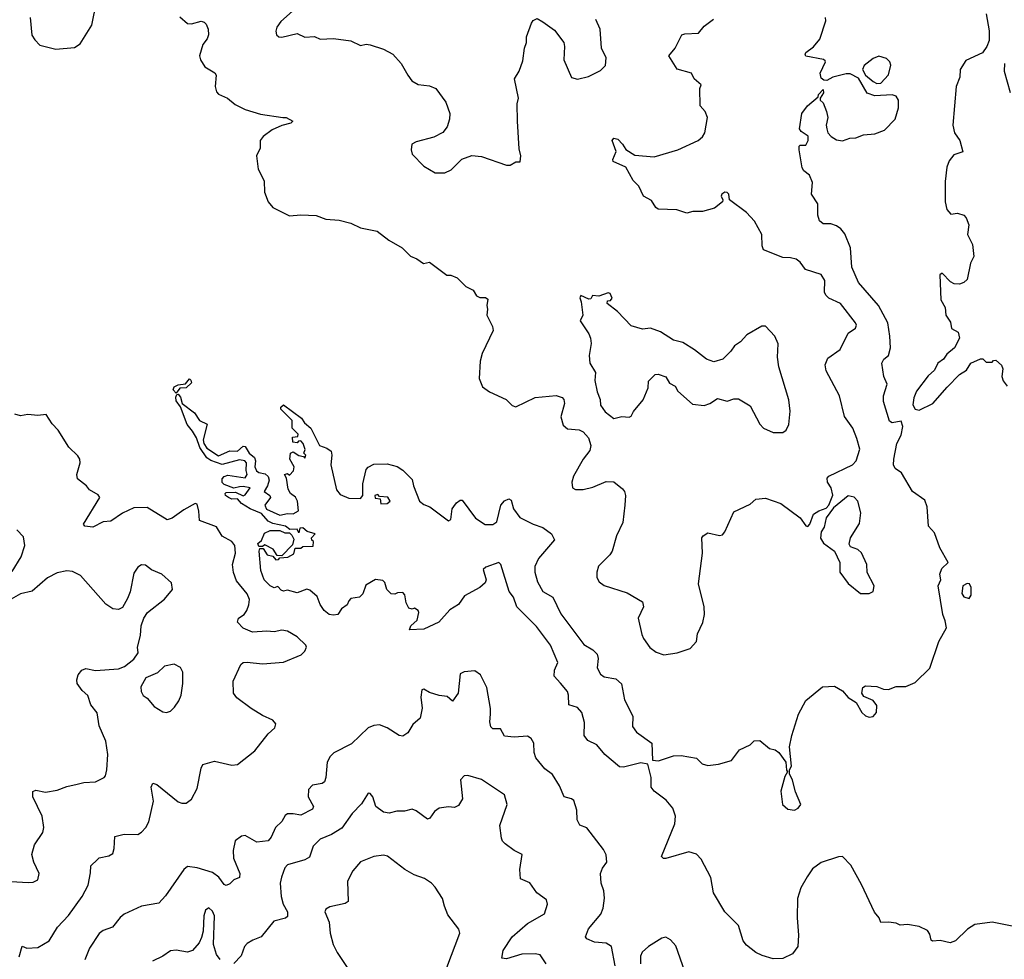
# Model space of a CAD drawing. Extents: x 2293139 to 2515392, y 824115 to 1006937.
# Tile 22 of 256: x 2316060 to 2321189, y 928268 to 933164. Entities that reach past the tile are written whole.
import ezdxf

# ---------------------------------------------------------------- set-up
doc = ezdxf.new("R2010")
doc.units = 0

msp = doc.modelspace()

# ---------------------------------------------------------------- linework, layer by layer
at = {"layer": '0CON10XD'}
for points in [[(2316114.1, 933175), (2316123.9, 933083.9), (2316138.6, 933058.6), (2316165, 933031.4), (2316248.9, 933011.1), (2316345, 933018.5), (2316375, 933038.6), (2316435.5, 933135), (2316460.8, 933255)], [(2317481.7, 933208.3), (2317420, 933155), (2317400, 933125), (2317393.6, 933103.6), (2317397.5, 933085), (2317410, 933075), (2317425, 933073.3), (2317505, 933092.5), (2317545, 933072), (2317595, 933076.7), (2317625, 933063.3), (2317695, 933066.2), (2317785, 933053.3), (2317835, 933030), (2317865, 933036.7), (2317885, 933033.3), (2317955, 933010), (2318003.9, 932983.9), (2318047.5, 932935), (2318082.5, 932875), (2318103.3, 932845), (2318136.1, 932826.1), (2318195, 932820), (2318227.5, 932805), (2318280, 932735), (2318300, 932675), (2318298.8, 932645), (2318286.7, 932605), (2318263.9, 932576.1), (2318217.6, 932552.4), (2318125, 932528), (2318103.3, 932515), (2318098.8, 932485), (2318105, 932462.5), (2318165, 932400), (2318225, 932365.8), (2318275, 932366), (2318307.9, 932382.1), (2318363.4, 932436.6), (2318415, 932455.8), (2318465, 932451.2), (2318595, 932406.7), (2318615, 932406.7), (2318645, 932422.5), (2318667.5, 932422.5), (2318670, 932455), (2318661.2, 932491.2), (2318652.5, 932635), (2318651.2, 932725), (2318658.8, 932755), (2318638, 932855), (2318662.5, 932895), (2318680.5, 932949.5), (2318688.8, 933015), (2318700, 933045), (2318700, 933075), (2318726.2, 933145), (2318735, 933160), (2318755, 933170), (2318785, 933153.3), (2318845, 933110), (2318893.8, 933045), (2318898, 933025), (2318894.5, 932955), (2318935, 932862.5), (2318965, 932854.4), (2319022.8, 932867.2), (2319085, 932900), (2319110.8, 932925), (2319115.7, 932965), (2319090.8, 933015), (2319084.2, 933115), (2319061.4, 933165)], [(2317863, 930217), (2317847, 930173), (2317830, 930155), (2317785, 930147.5), (2317773.9, 930136.1), (2317766.7, 930115), (2317736.7, 930095), (2317716.7, 930065), (2317695, 930060.8), (2317672.5, 930065), (2317646.7, 930085), (2317625, 930116.7), (2317609.1, 930159.1), (2317571.2, 930191.2), (2317555, 930196.2), (2317505, 930178.6), (2317455, 930190.8), (2317435, 930186.7), (2317421.7, 930191.7), (2317405, 930210), (2317385, 930203.3), (2317365, 930213.8), (2317334.4, 930245), (2317316.7, 930293.3), (2317307.5, 930395), (2317311.7, 930408.3), (2317328.3, 930408.3), (2317350, 930375), (2317378.3, 930368.3), (2317395, 930350), (2317408.3, 930351.7), (2317415, 930360), (2317457, 930363), (2317488.3, 930381.7), (2317495, 930410), (2317525, 930410), (2317535, 930420), (2317588.3, 930421.7), (2317590, 930445), (2317581.7, 930451.7), (2317580, 930465), (2317600, 930485), (2317557.5, 930497.5), (2317535, 930516.7), (2317520, 930515), (2317515, 930490), (2317505, 930510), (2317467, 930507), (2317445, 930525.8), (2317378.3, 930538.3), (2317355, 930551.9), (2317320.3, 930590.3), (2317260, 930615), (2317215, 930643.3), (2317195, 930667.5), (2317165, 930666.2), (2317147.5, 930675), (2317132.5, 930685), (2317130, 930695), (2317135, 930700), (2317185, 930702.5), (2317223.6, 930683.6), (2317235, 930687.5), (2317260, 930725), (2317225, 930732.5), (2317205, 930730), (2317175, 930722.5), (2317125, 930742.5), (2317115, 930752.5), (2317115, 930772.5), (2317125, 930783.8), (2317145, 930791.2), (2317235, 930776.7), (2317245.7, 930794.3), (2317240, 930815), (2317242, 930855), (2317232.5, 930865), (2317205, 930870), (2317115, 930846.9), (2317055, 930866.9), (2317035, 930880.8), (2316997.8, 930935), (2316980.7, 930985), (2316960.9, 931020.9), (2316932.5, 931055), (2316897.7, 931147.7), (2316875, 931177.5), (2316873.1, 931196.9), (2316878.3, 931211.7), (2316885, 931213.3), (2316897.6, 931197.6), (2316906.7, 931165), (2316970, 931115), (2316997.5, 931075), (2317037, 931057), (2317015.7, 930975), (2317019.2, 930955), (2317035, 930932), (2317095, 930891.4), (2317155, 930917.5), (2317195, 930916.7), (2317225, 930941.2), (2317235, 930940), (2317255, 930906), (2317282.6, 930882.6), (2317288.1, 930865), (2317285.7, 930835), (2317293.6, 930813.6), (2317305, 930804.3), (2317338.6, 930798.6), (2317354.3, 930784.3), (2317359.2, 930765), (2317351.4, 930735), (2317334, 930705), (2317362.5, 930685), (2317366.2, 930675), (2317336.7, 930635), (2317345, 930613.8), (2317415, 930582), (2317455, 930591.2), (2317485, 930588.8), (2317512.5, 930605), (2317507.5, 930655), (2317496.4, 930676.4), (2317470, 930695), (2317458.3, 930718.3), (2317450, 930775), (2317440, 930795), (2317455, 930800), (2317465, 930790), (2317487, 930813), (2317490, 930835), (2317467.5, 930875), (2317470, 930905), (2317485, 930912.5), (2317515, 930892.5), (2317538.3, 930888.3), (2317545, 930880), (2317550, 930895), (2317540, 930905), (2317547.5, 930925), (2317537.5, 930955), (2317525, 930970), (2317511.7, 930968.3), (2317505, 930960), (2317483, 930963), (2317481.7, 930988.3), (2317508.3, 930991.7), (2317510, 931005), (2317480, 931035), (2317480, 931075), (2317420, 931135), (2317420, 931145), (2317435, 931157.5), (2317527.7, 931087.7), (2317543.8, 931063.8), (2317577.5, 931035), (2317622.5, 930945), (2317660.7, 930930.7), (2317682.5, 930915), (2317686.7, 930895), (2317681.2, 930845), (2317711.2, 930715), (2317729.5, 930689.5), (2317775, 930671.2), (2317835, 930670), (2317847.5, 930685), (2317846.7, 930745), (2317865, 930820), (2317875, 930832.5), (2317905, 930847.5), (2317975, 930850), (2318026.1, 930836.1), (2318055, 930817.5), (2318105, 930767.5), (2318111.2, 930735), (2318143.3, 930655), (2318165, 930638), (2318196.1, 930626.1), (2318293, 930553), (2318305, 930560), (2318313.3, 930615), (2318321.7, 930628.3), (2318335, 930646.7), (2318355, 930660), (2318365, 930660), (2318435, 930566.2), (2318485, 930534), (2318525, 930534), (2318545, 930547.5), (2318566.9, 930635), (2318585, 930657.5), (2318608.3, 930668.3), (2318620.7, 930660.7), (2318631.4, 930615), (2318665, 930569.4), (2318734.7, 930534.7), (2318785, 930517.5), (2318830, 930485), (2318845.9, 930454.1), (2318763.2, 930356.8), (2318744.2, 930315), (2318744.2, 930285), (2318758.1, 930235), (2318784.6, 930184.6), (2318836.9, 930155), (2318878.5, 930068.5), (2318998.2, 929908.2), (2319045, 929881.5), (2319068.1, 929858.1), (2319072.7, 929835), (2319067.5, 929787.5), (2319084.7, 929754.7), (2319105, 929740.4), (2319165, 929729.8), (2319195, 929702.9), (2319210.8, 929620.8), (2319253.2, 929535), (2319251.4, 929481.4), (2319272.3, 929452.3), (2319352, 929395), (2319356.7, 929306.7), (2319387.8, 929302.2), (2319465, 929328.8), (2319505, 929330.9), (2319585, 929316.7), (2319615, 929287.5), (2319645, 929277.5), (2319700, 929285), (2319767.5, 929305), (2319809.5, 929360.5), (2319864.1, 929385.9), (2319885, 929406.7), (2319915, 929408.8), (2319965, 929367.5), (2319995, 929360), (2320015, 929346.7), (2320050, 929295), (2320053.6, 929253.6), (2320060, 929245), (2320045, 929220), (2320024.3, 929145), (2320034.2, 929075), (2320061.4, 929051.4), (2320095, 929046), (2320115, 929056.2), (2320128.8, 929075), (2320100.3, 929140.3), (2320085, 929202.5), (2320070, 929235), (2320070, 929255), (2320080, 929275), (2320070.6, 929375), (2320081.8, 929435), (2320117.5, 929545), (2320155, 929616.2), (2320242.3, 929687.7), (2320305, 929691.2), (2320346.4, 929666.4), (2320375, 929632.5), (2320416.7, 929606.7), (2320446.7, 929555), (2320465, 929536.7), (2320485, 929530), (2320506.1, 929533.9), (2320522.5, 929555), (2320525, 929590), (2320506.1, 929616.1), (2320457, 929637), (2320446.7, 929655), (2320452.5, 929685), (2320465, 929692.5), (2320525, 929690), (2320560, 929675), (2320585, 929673.8), (2320625, 929690), (2320675, 929690), (2320725, 929710.8), (2320800, 929785), (2320847.1, 929925), (2320886.7, 929995), (2320881.2, 930031.2), (2320868, 930065), (2320843.8, 930215), (2320857.5, 930245), (2320852.5, 930275), (2320862.5, 930305), (2320896.7, 930335), (2320853, 930413), (2320825, 930490), (2320794.5, 930524.5), (2320786.4, 930625), (2320775, 930661.4), (2320710, 930705), (2320652.3, 930802.3), (2320620, 930825), (2320612, 930845), (2320612.5, 930875), (2320628.9, 930955), (2320650.6, 930999.4), (2320660.8, 931045), (2320651.5, 931071.5), (2320605, 931063.2), (2320591.3, 931071.3), (2320560, 931175), (2320560, 931205), (2320578.1, 931265), (2320560.8, 931305), (2320550.8, 931375), (2320560.8, 931395), (2320585.2, 931414.8), (2320595.3, 931455), (2320593.1, 931515), (2320581.8, 931585), (2320532.8, 931675), (2320428.5, 931795), (2320394.2, 931874.2), (2320386.8, 931975), (2320358, 932048), (2320336.7, 932075), (2320315, 932089.5), (2320285, 932100), (2320245, 932100.8), (2320225.8, 932115.8), (2320217.5, 932145), (2320218, 932205), (2320184, 932255), (2320190, 932315), (2320173.6, 932353.6), (2320145, 932376.7), (2320135, 932392.5), (2320120, 932485), (2320120, 932505), (2320125, 932510), (2320155, 932510), (2320167.5, 932535), (2320166.4, 932556.4), (2320130.5, 932580.5), (2320122.5, 932595), (2320133.8, 932675), (2320163.3, 932715), (2320218.3, 932761.7), (2320220, 932775), (2320245, 932800), (2320247, 932783), (2320230, 932755), (2320230, 932745), (2320245, 932730), (2320263.3, 932685), (2320268.8, 932655), (2320261.2, 932615), (2320264, 932595), (2320268.8, 932575), (2320286.7, 932555), (2320315, 932538.8), (2320345, 932533.3), (2320383.6, 932546.4), (2320415, 932547.5), (2320455, 932563.3), (2320515, 932570), (2320565, 932588.8), (2320620.8, 932645), (2320638.1, 932705), (2320637.1, 932745), (2320625.7, 932765.7), (2320605, 932772.5), (2320515, 932768), (2320475, 932781.2), (2320428.6, 932858.6), (2320385, 932881.9), (2320365, 932882), (2320296.1, 932863.9), (2320265, 932847.5), (2320248.3, 932848.3), (2320235, 932860), (2320230, 932885), (2320257.5, 932945), (2320255, 932950), (2320246.4, 932956.4), (2320155, 932973.8), (2320150.7, 932980.7), (2320155, 932992.5), (2320195, 933022), (2320227.8, 933062.2), (2320258.3, 933158.3), (2320256.7, 933175)], [(2316895, 933178), (2316935, 933144.2), (2316955, 933142), (2317005, 933156), (2317021.2, 933151.2), (2317030.7, 933140.7), (2317041.2, 933115), (2317043.3, 933085), (2317036.7, 933065), (2317013.8, 933035), (2316997.1, 932975), (2317002.5, 932955), (2317025, 932918.8), (2317076.8, 932886.8), (2317083.8, 932875), (2317078, 932815), (2317085, 932787.5), (2317095, 932776.7), (2317142.5, 932755), (2317182.4, 932722.4), (2317235, 932695.8), (2317315, 932672.2), (2317430, 932655), (2317447.5, 932655), (2317482.5, 932635), (2317472.5, 932625), (2317425, 932612.5), (2317375, 932589.4), (2317328, 932555), (2317313.1, 932535), (2317312.5, 932495), (2317294.2, 932455), (2317302.2, 932385), (2317332.9, 932325), (2317335.8, 932265), (2317354, 932215), (2317378.8, 932185), (2317465, 932141.2), (2317525, 932148), (2317605, 932143.8), (2317655, 932124), (2317725, 932120), (2317785, 932104), (2317835, 932080), (2317921.7, 932061.7), (2317982.5, 932015), (2318052.5, 931975), (2318095, 931931.2), (2318128.3, 931918.3), (2318163, 931893), (2318195, 931900), (2318285, 931833.3), (2318305, 931832.5), (2318338.3, 931818.3), (2318383.6, 931773.6), (2318422.5, 931755), (2318440, 931725), (2318457, 931717), (2318486.4, 931716.4), (2318498.3, 931708.3), (2318493.3, 931675), (2318497.5, 931655), (2318493.6, 931623.6), (2318523.3, 931565), (2318526.7, 931545), (2318468.8, 931425), (2318458, 931385), (2318454, 931295), (2318471.2, 931251.2), (2318506.7, 931225), (2318593.3, 931185), (2318625, 931153.8), (2318645, 931146), (2318744.7, 931195.3), (2318855, 931205.5), (2318885.5, 931195.5), (2318894.2, 931185), (2318898.1, 931165), (2318878.9, 931095), (2318890.5, 931050.5), (2318912.8, 931032.8), (2318975, 931026.5), (2318995, 931016.7), (2319023.1, 930985), (2319035.5, 930945), (2319030.2, 930919.8), (2318994.4, 930875), (2318945.6, 930785), (2318935.8, 930755), (2318940, 930725), (2318955.7, 930715.7), (2318995, 930715.6), (2319045, 930728.5), (2319115, 930757.1), (2319155, 930756.2), (2319200, 930720), (2319210, 930705), (2319215.8, 930685), (2319212.7, 930635), (2319201.5, 930545), (2319169.5, 930475), (2319145.7, 930395), (2319134.6, 930375.4), (2319075, 930316.2), (2319065.6, 930285), (2319067, 930257), (2319078, 930235), (2319105, 930215.7), (2319225, 930178), (2319305, 930130), (2319308.8, 930105), (2319282, 930045), (2319300.9, 929960.9), (2319309.1, 929939.1), (2319342.1, 929892.1), (2319375, 929868), (2319415.9, 929854.1), (2319485, 929865.7), (2319552.7, 929887.3), (2319585.7, 929925), (2319591.1, 929965), (2319617.6, 930022.4), (2319626.7, 930065), (2319624.5, 930105), (2319596.4, 930225), (2319615.8, 930385), (2319614.2, 930424.2), (2319612.5, 930465), (2319620, 930475), (2319645, 930490), (2319705, 930476.7), (2319720.7, 930479.3), (2319733.8, 930495), (2319780.7, 930599.3), (2319865, 930640), (2319893.6, 930666.4), (2319945, 930671.2), (2320025, 930643.8), (2320125, 930568), (2320155, 930526.7), (2320165, 930523.8), (2320176, 930535), (2320195, 930587.5), (2320222.5, 930605), (2320261.3, 930618.7), (2320275.5, 930634.5), (2320296.1, 930686.1), (2320287.5, 930725), (2320266.9, 930755), (2320266, 930775), (2320274.5, 930785.5), (2320397.8, 930845), (2320416.2, 930865), (2320435.5, 930925.5), (2320421.3, 930981.3), (2320398.9, 931035), (2320355.8, 931095.8), (2320330.6, 931205), (2320260, 931335), (2320255.6, 931365), (2320270.2, 931399.8), (2320334, 931446), (2320375, 931530), (2320412.7, 931557.3), (2320418.3, 931571.7), (2320414, 931585), (2320335, 931685.6), (2320275, 931713.5), (2320258.9, 931728.9), (2320252.7, 931745), (2320254.5, 931804.5), (2320235, 931836), (2320152.6, 931862.6), (2320125, 931900), (2320105, 931916.2), (2320075, 931924), (2320035, 931924.2), (2319935, 931964), (2319928.1, 931985), (2319925.5, 932045.5), (2319888, 932115), (2319845, 932158.8), (2319757.5, 932225), (2319753.8, 932255), (2319745, 932263.8), (2319732.5, 932265), (2319716.7, 932255), (2319713.3, 932245), (2319722.5, 932225), (2319720, 932215), (2319678.3, 932181.7), (2319616.1, 932163.9), (2319566.1, 932163.9), (2319535, 932156), (2319483.6, 932173.6), (2319385, 932177.5), (2319374, 932185), (2319351.7, 932221.7), (2319310, 932245), (2319285, 932296.7), (2319255.9, 932325.9), (2319217.5, 932395), (2319151.2, 932425), (2319150, 932435), (2319167.5, 932477.5), (2319146.7, 932535), (2319155, 932546.2), (2319175, 932541.2), (2319200.8, 932515), (2319217.4, 932487.4), (2319265, 932458.1), (2319365, 932450), (2319488, 932485), (2319593.3, 932535), (2319617, 932553), (2319628.6, 932575), (2319642, 932655), (2319630, 932685), (2319604, 932715), (2319602.5, 932805), (2319610, 932825), (2319572.5, 932855), (2319560, 932885), (2319485, 932906.2), (2319442, 932975), (2319474, 933015), (2319508.8, 933085), (2319525, 933090.8), (2319595, 933093.8), (2319625, 933130), (2319673.9, 933166.1)], [(2321093.6, 933195), (2321109, 933105), (2321108.9, 933055), (2321097.6, 933025), (2321075, 932991.5), (2320988.3, 932951.7), (2320958.8, 932905), (2320957.5, 932865), (2320937.5, 932815), (2320920.5, 932615), (2320928.6, 932575), (2320956.2, 932535), (2320972.5, 932475), (2320925, 932460), (2320900.8, 932429.2), (2320889.6, 932395), (2320881.3, 932321.3), (2320881.1, 932215), (2320890, 932175), (2320910.5, 932150.5), (2320945, 932156.2), (2320977.5, 932145), (2320990.7, 932130.7), (2321003.8, 932095), (2320996.7, 932045), (2321022.7, 931992.7), (2321029.5, 931930.5), (2321012.5, 931895), (2320995, 931810), (2320977.5, 931795), (2320955, 931786.2), (2320927.7, 931787.7), (2320908.8, 931798.8), (2320865, 931842.5), (2320852.5, 931835), (2320858, 931705), (2320881.2, 931665), (2320884.3, 931624.3), (2320907.7, 931587.7), (2320913.3, 931555), (2320947.5, 931535), (2320956, 931505), (2320930, 931455), (2320888.8, 931421.2), (2320872.5, 931395), (2320841.9, 931375), (2320825, 931337.1), (2320792.4, 931307.6), (2320731.7, 931228.3), (2320716.7, 931193.3), (2320712.6, 931157.4), (2320724.2, 931134.2), (2320745, 931129.6), (2320816.5, 931163.5), (2320890.9, 931249.1), (2320954.7, 931315.3), (2320991.4, 931338.6), (2321015, 931373.8), (2321065, 931397.5), (2321077, 931397), (2321095, 931380), (2321125, 931380), (2321131.7, 931388.3), (2321145, 931390), (2321173.9, 931363.9), (2321181.2, 931345), (2321175.8, 931305), (2321181.9, 931281.9), (2321203.8, 931255)], [(2320525, 932830.8), (2320545, 932832.5), (2320585, 932876.2), (2320596.8, 932926.8), (2320592, 932945), (2320575, 932962), (2320535, 932974.2), (2320505, 932961.4), (2320458, 932925), (2320450, 932905), (2320465.7, 932875), (2320505, 932841.4), (2320525, 932830.8)], [(2321188.8, 932935), (2321187.1, 932895), (2321220, 932785)], [(2319985, 931012.5), (2320035, 931013.8), (2320052.5, 931025), (2320066.2, 931055), (2320072.5, 931125), (2320067, 931183), (2320013.5, 931355), (2320006.7, 931405), (2320011.2, 931475), (2319993.8, 931515), (2319945, 931566.7), (2319925, 931567.5), (2319847.9, 931522.1), (2319813.8, 931485), (2319783.8, 931465), (2319763.9, 931436.1), (2319722.5, 931395), (2319675, 931381.2), (2319636.7, 931395), (2319575, 931443.8), (2319515, 931481.2), (2319465, 931493.8), (2319397.7, 931537.7), (2319345, 931556.2), (2319305, 931552), (2319245, 931568.8), (2319173.9, 931643.9), (2319120, 931685), (2319121.7, 931698.3), (2319138.3, 931701.7), (2319147, 931713), (2319135, 931737.5), (2319125, 931740), (2319076.7, 931723.3), (2319043, 931727), (2319035, 931710), (2319025, 931707.5), (2318983.3, 931726.7), (2318977.5, 931715), (2318984, 931694), (2318993.3, 931625), (2318980, 931595), (2319025, 931527.5), (2319033.3, 931505), (2319036.1, 931476.1), (2319026.7, 931415), (2319030, 931375), (2319058.8, 931325), (2319056.4, 931283.6), (2319068, 931225), (2319084.2, 931185), (2319086.2, 931156.2), (2319110.5, 931120.5), (2319155, 931086.7), (2319197, 931097), (2319235, 931093.3), (2319245, 931097.5), (2319257.5, 931122.5), (2319307, 931183), (2319333.3, 931245), (2319335, 931280), (2319370, 931315), (2319385, 931316.7), (2319425, 931303.3), (2319445, 931270), (2319473.9, 931253.9), (2319488.8, 931228.8), (2319565, 931161.2), (2319625.8, 931154.2), (2319655, 931164.3), (2319695, 931190), (2319745, 931176.7), (2319780.7, 931189.3), (2319805, 931188.8), (2319865, 931152.5), (2319915, 931056.7), (2319935, 931036.2), (2319985, 931012.5)], [(2316875, 931217.5), (2316860, 931235), (2316865, 931251.2), (2316885, 931261.2), (2316924, 931266), (2316945, 931292.5), (2316952.5, 931285), (2316955, 931272.5), (2316927.5, 931245), (2316895, 931243.3), (2316875, 931217.5)], [(2316058.3, 928281.7), (2316073.9, 928336.1), (2316097, 928327), (2316155, 928330.6), (2316214.3, 928365), (2316258, 928435), (2316315, 928497.1), (2316386.2, 928595), (2316416.8, 928655), (2316429.1, 928719.1), (2316430, 928755), (2316465, 928789.2), (2316475, 928797.1), (2316525, 928807.5), (2316545, 928820), (2316552, 928845), (2316555, 928907.5), (2316605, 928920.6), (2316675, 928918.6), (2316695, 928930), (2316716.7, 928955), (2316732.5, 928985), (2316758, 929092), (2316744.5, 929165), (2316753.3, 929186.7), (2316775, 929178.6), (2316885, 929089.4), (2316905, 929081.9), (2316927.4, 929082.6), (2316955, 929102.5), (2316985, 929158), (2317005.6, 929265), (2317015, 929282.5), (2317075, 929301.1), (2317165, 929279.5), (2317195, 929282.5), (2317285.3, 929354.7), (2317355, 929442.9), (2317388.8, 929475), (2317394, 929495), (2317378.8, 929515), (2317325, 929538.2), (2317265.3, 929575.3), (2317190.6, 929630.6), (2317174, 929655), (2317171.7, 929718.3), (2317212, 929805), (2317225, 929814), (2317245, 929816.9), (2317325, 929807.1), (2317435, 929815.7), (2317526.7, 929855), (2317546, 929874), (2317553.3, 929895), (2317550, 929905), (2317505, 929948.8), (2317455, 929978), (2317425, 929982.9), (2317385, 929974.4), (2317348, 929978), (2317272, 929972), (2317224.5, 929994.5), (2317194.4, 930024.4), (2317200, 930045), (2317229.2, 930065), (2317243.1, 930085), (2317254.4, 930115), (2317256.6, 930143.4), (2317245, 930172), (2317190.2, 930240.2), (2317173.4, 930283.4), (2317169.2, 930325), (2317183.5, 930385), (2317180.6, 930425), (2317165.6, 930445.6), (2317115, 930473.8), (2317085, 930521.4), (2316996.7, 930555), (2316992.5, 930602.5), (2316985, 930640), (2316975, 930642.5), (2316915, 930610), (2316855, 930567.1), (2316828.8, 930558.8), (2316725, 930622.9), (2316655, 930620), (2316595, 930593.5), (2316535, 930551.4), (2316495, 930548), (2316440.5, 930519.5), (2316398.8, 930525), (2316392, 930535), (2316478, 930675), (2316468.8, 930688.8), (2316423.8, 930715), (2316408.8, 930735), (2316361.7, 930771.7), (2316357.5, 930795), (2316375.4, 930855), (2316372.9, 930875), (2316362.3, 930892.3), (2316316.2, 930936.2), (2316260, 931025), (2316228.6, 931058.6), (2316197.3, 931107.3), (2316155, 931101.9), (2316102.5, 931107.5), (2316065, 931100), (2316035, 931109.2)], [(2317941.7, 930641.7), (2317975, 930642.5), (2317990, 930655), (2317977, 930677), (2317935, 930680), (2317925, 930690), (2317910, 930685), (2317911.7, 930671.7), (2317938.3, 930668.3), (2317941.7, 930641.7)], [(2320485, 930173.8), (2320505.8, 930184.2), (2320511.2, 930215), (2320474.3, 930284.3), (2320472.5, 930325), (2320445, 930386.2), (2320425, 930403.3), (2320387.7, 930417.7), (2320380.6, 930430.6), (2320388.1, 930465), (2320435, 930538.8), (2320441.9, 930595), (2320425, 930656.2), (2320406.4, 930676.4), (2320375, 930683.6), (2320299.5, 930620.5), (2320261.3, 930568.7), (2320250.9, 930519.1), (2320234.4, 930495), (2320232.1, 930462.1), (2320247.3, 930437.3), (2320304.2, 930394.2), (2320332, 930335), (2320331.4, 930285), (2320375, 930226.2), (2320440, 930175), (2320485, 930173.8)], [(2316020.6, 930289.4), (2316067.8, 930365), (2316087.8, 930425), (2316079.3, 930469.3), (2316045, 930505.6)], [(2317425, 930370), (2317401.7, 930371.7), (2317380, 930405), (2317337, 930427), (2317325, 930420), (2317305, 930420), (2317300, 930435), (2317319.2, 930450.8), (2317335, 930489.2), (2317365, 930503.3), (2317415, 930502.5), (2317440.7, 930490.7), (2317465, 930490), (2317478.3, 930478.3), (2317487.5, 930457.5), (2317481.7, 930428.3), (2317425, 930370)], [(2321255, 928435.6), (2321125, 928462.2), (2321035, 928450), (2320996.2, 928425), (2320935, 928363.8), (2320906.1, 928353.9), (2320855, 928366.7), (2320815, 928362.5), (2320808.3, 928368.3), (2320800, 928400), (2320788.3, 928418.3), (2320745, 928438.8), (2320685, 928450), (2320647, 928447), (2320625, 928457.5), (2320585, 928462.5), (2320545, 928460), (2320537.5, 928485), (2320513.2, 928513.2), (2320445, 928658), (2320389.2, 928759.2), (2320345, 928803.8), (2320325, 928802.5), (2320235, 928773.1), (2320189.4, 928740.6), (2320161.5, 928698.5), (2320129.6, 928640.4), (2320111.5, 928585), (2320109.3, 928485), (2320117.3, 928395), (2320113.1, 928335), (2320085, 928297.5), (2320035, 928272), (2319985, 928270), (2319928.3, 928288.3), (2319895, 928303.3), (2319845, 928341.2), (2319828.6, 928365), (2319804, 928445), (2319733.8, 928515), (2319674.4, 928615), (2319660, 928695), (2319609.6, 928789.6), (2319585.8, 928815.8), (2319545, 928828.8), (2319425, 928793.8), (2319414.1, 928794.1), (2319403.2, 928803.2), (2319472.5, 928975), (2319475.5, 929015), (2319462.2, 929055), (2319428.2, 929098.2), (2319364.5, 929144.5), (2319349.2, 929165), (2319348.6, 929215), (2319332.5, 929285), (2319295, 929292.5), (2319205, 929268.6), (2319185, 929271.1), (2319108, 929335), (2319066.4, 929386.4), (2319019.1, 929409.1), (2319000.8, 929435), (2319001.5, 929501.5), (2318988.9, 929555), (2318965, 929580), (2318920, 929595), (2318919.2, 929645), (2318913, 929663), (2318877.9, 929707.9), (2318844.3, 929744.3), (2318845.7, 929775), (2318864, 929815), (2318824.5, 929905), (2318752.1, 930002.1), (2318648.9, 930105), (2318632.5, 930155), (2318610, 930185), (2318567.1, 930325), (2318556.7, 930335), (2318488.3, 930311.7), (2318475, 930300), (2318490, 930245), (2318485, 930230), (2318457.5, 930205), (2318377.1, 930162.9), (2318345, 930117.5), (2318300, 930090), (2318243.3, 930025), (2318165, 929989.2), (2318090, 929985), (2318097.5, 930005), (2318130, 930035), (2318140, 930075), (2318136.4, 930086.4), (2318117, 930097), (2318105, 930092.5), (2318087, 930097), (2318072.5, 930125), (2318067, 930167), (2318055, 930180), (2318028.3, 930178.3), (2318015, 930170), (2317995, 930172.5), (2317972.5, 930195), (2317961.7, 930231.7), (2317951.7, 930241.7), (2317913, 930247), (2317863, 930217)], [(2316015, 928672.9), (2316105, 928668), (2316130.5, 928669.5), (2316155, 928683.3), (2316162, 928715), (2316133.1, 928775), (2316123.1, 928815), (2316136.9, 928865), (2316180.3, 928929.7), (2316185.7, 928954.3), (2316176.9, 929015), (2316129.5, 929115), (2316128.2, 929141.8), (2316145, 929150.4), (2316195, 929139.5), (2316255, 929149.4), (2316305, 929169.5), (2316359.1, 929180.9), (2316395, 929190), (2316455, 929192.5), (2316500, 929215), (2316508, 929225), (2316514.2, 929255), (2316518.5, 929335), (2316508.5, 929405), (2316474.4, 929485), (2316463.2, 929553.2), (2316430, 929595), (2316415, 929643.3), (2316385, 929668.8), (2316360, 929705), (2316357.8, 929725), (2316365, 929751.2), (2316384.5, 929775.5), (2316405, 929784), (2316455, 929772.9), (2316575, 929782), (2316605.8, 929794.2), (2316655, 929832.5), (2316676.7, 929865), (2316674, 929895), (2316690, 929955), (2316693.8, 930005), (2316706.7, 930045), (2316726.7, 930075), (2316814.5, 930145.5), (2316856, 930195), (2316850.7, 930230.7), (2316800, 930275), (2316747.3, 930297.3), (2316715, 930321.2), (2316695, 930323.8), (2316675, 930311.2), (2316655, 930280), (2316635, 930183.3), (2316622.6, 930147.4), (2316595, 930101.4), (2316575, 930090.5), (2316545, 930094.5), (2316508.8, 930118.8), (2316377.8, 930267.8), (2316335, 930289.1), (2316305, 930293.2), (2316255, 930281.2), (2316205, 930255.4), (2316125, 930185.6), (2316065, 930172.2), (2316015, 930145.6)], [(2321005, 930147.5), (2321016.2, 930165), (2321015.8, 930205.8), (2321006.7, 930225), (2320995, 930226.7), (2320972.5, 930215), (2320967.5, 930175), (2320977, 930157), (2321005, 930147.5)], [(2319161.3, 928235), (2319141.9, 928335), (2319115, 928352.2), (2319055, 928357.1), (2319014.6, 928374.6), (2319007.1, 928385), (2319023.6, 928426.4), (2319087.2, 928502.8), (2319100, 928535), (2319106.6, 928586.6), (2319101.9, 928625), (2319088.1, 928665), (2319085.6, 928715), (2319096.3, 928743.7), (2319118.6, 928775), (2319115, 928812.5), (2319100.5, 928840.5), (2319015, 928953.3), (2318977.7, 928967.7), (2318963.8, 928995), (2318961.9, 929045), (2318945.8, 929095), (2318935, 929104.3), (2318895.5, 929115.5), (2318872.7, 929172.7), (2318835, 929230.8), (2318795, 929260.8), (2318748.9, 929318.9), (2318739.4, 929345), (2318738.1, 929395), (2318725, 929419.2), (2318705, 929431.4), (2318635, 929425.6), (2318585, 929431.2), (2318565, 929470), (2318525, 929470), (2318515, 929480), (2318509.2, 929505), (2318512.2, 929545), (2318512.5, 929575), (2318494.2, 929685), (2318460.5, 929750.5), (2318430.5, 929770.5), (2318375, 929766), (2318354.2, 929755.8), (2318343.8, 929655), (2318315, 929613.3), (2318287.3, 929637.3), (2318245, 929642), (2318195, 929658), (2318165, 929676.2), (2318155, 929672.5), (2318150, 929635), (2318157.3, 929577.3), (2318145.7, 929525), (2318108, 929492), (2318082.1, 929447.9), (2318055, 929431.2), (2318036.4, 929433.6), (2317975, 929474.4), (2317935, 929490), (2317905, 929487.1), (2317875, 929474.2), (2317788.3, 929391.7), (2317696.1, 929343.9), (2317676.7, 929325), (2317661.8, 929295), (2317654.5, 929215.5), (2317647, 929193), (2317635.7, 929184.3), (2317585, 929176), (2317565, 929152.5), (2317563.3, 929115), (2317590, 929065), (2317585, 929050), (2317525, 929018.5), (2317485, 929025.5), (2317455, 929025.7), (2317442.5, 929017.5), (2317425, 928986), (2317391.9, 928955), (2317370.5, 928905), (2317354.5, 928885.5), (2317295, 928878.1), (2317235, 928914.2), (2317215, 928909.2), (2317182.5, 928885), (2317171.8, 928835), (2317174.5, 928795), (2317207.3, 928715), (2317205, 928694.2), (2317175, 928681.9), (2317155, 928661.5), (2317135, 928653.3), (2317125, 928658.6), (2317096.9, 928696.9), (2317065, 928720), (2316985, 928744.6), (2316935, 928752.5), (2316915, 928736), (2316820.5, 928599.5), (2316785, 928561.2), (2316695, 928544.4), (2316605, 928503.1), (2316583.3, 928486.7), (2316542.9, 928435), (2316495, 928418.9), (2316475, 928402.9), (2316423, 928327), (2316400, 928265)], [(2316825, 929553.8), (2316845, 929562), (2316867.4, 929582.6), (2316890, 929615), (2316901.1, 929645), (2316910, 929705), (2316910.8, 929765), (2316898.3, 929788.3), (2316865, 929806), (2316815, 929796), (2316778.3, 929761.7), (2316716.7, 929735), (2316691.2, 929688.8), (2316693, 929663), (2316703, 929643), (2316725, 929628.8), (2316761.2, 929585), (2316805, 929558), (2316825, 929553.8)], [(2318803.1, 928245), (2318771.4, 928291.4), (2318745, 928297.1), (2318675.3, 928294.7), (2318595, 928270.6), (2318571.2, 928275), (2318578.1, 928315), (2318625.6, 928385), (2318704.7, 928455.3), (2318793.8, 928505), (2318810, 928555), (2318805, 928577.5), (2318753.8, 928615), (2318716.6, 928666.6), (2318668, 928688), (2318666, 928736), (2318676.7, 928815), (2318635, 928836), (2318589.7, 928869.7), (2318575, 928883.3), (2318569.7, 928899.7), (2318561.9, 928965), (2318600, 929075), (2318585.9, 929125.9), (2318465, 929205.8), (2318395, 929226.2), (2318375, 929223.8), (2318356.1, 929203.9), (2318366.2, 929105), (2318345, 929070), (2318325, 929060), (2318293.3, 929063.3), (2318245, 929055.8), (2318221.3, 929038.7), (2318197, 929003), (2318185, 928998.8), (2318125, 929042.5), (2318105, 929050), (2318065, 929040.8), (2318025, 929040.8), (2317985, 929030), (2317955, 929034.3), (2317915.8, 929065), (2317898.8, 929115), (2317885, 929132.5), (2317875, 929133.3), (2317841.3, 929078.7), (2317791.5, 929028.5), (2317738.5, 928951.5), (2317685, 928917.8), (2317625, 928894.2), (2317588.3, 928858.3), (2317568.9, 928801.1), (2317545, 928786.5), (2317455, 928761.1), (2317441.8, 928745), (2317423.3, 928696.7), (2317416.9, 928665), (2317421.4, 928595), (2317432.3, 928555), (2317455.3, 928515), (2317455, 928490.8), (2317445, 928481.9), (2317383.4, 928466.6), (2317318.8, 928385), (2317275, 928368.8), (2317245, 928350), (2317231.4, 928335), (2317213.1, 928286.9), (2317175, 928246.2)], [(2318284.4, 928225), (2318352.5, 928405), (2318347.5, 928425), (2318290.3, 928500.3), (2318272.9, 928545), (2318263.1, 928585), (2318224.6, 928644.6), (2318204.6, 928664.6), (2318168.9, 928688.9), (2318115, 928708.6), (2318065.6, 928735.6), (2317975.6, 928805.6), (2317955, 928810.8), (2317905, 928804), (2317835, 928775.7), (2317795, 928730), (2317768.1, 928675), (2317771.1, 928568.9), (2317755, 928558.6), (2317675, 928542), (2317655, 928530), (2317648.8, 928515), (2317672.7, 928462.7), (2317676.7, 928405), (2317693.6, 928345), (2317713.4, 928303.4), (2317772.9, 928215)], [(2317105, 928268), (2317085, 928293.8), (2317070.4, 928345), (2317075.5, 928495), (2317065, 928518.8), (2317045, 928535.7), (2317028.8, 928525), (2317018.8, 928495), (2317015.8, 928415), (2317007.6, 928382.4), (2316995.5, 928354.5), (2316960, 928315), (2316935, 928305.8), (2316875, 928315.5), (2316845, 928313.3), (2316805, 928284.4), (2316751.7, 928258.3)], [(2319524.6, 928204.6), (2319477.8, 928337.8), (2319450.3, 928370.3), (2319425, 928383.8), (2319405, 928378), (2319335, 928335.5), (2319302.2, 928305), (2319294.6, 928285), (2319294.5, 928245)]]:
    msp.add_lwpolyline(points, dxfattribs=at)

doc.saveas('drawing.dxf')
